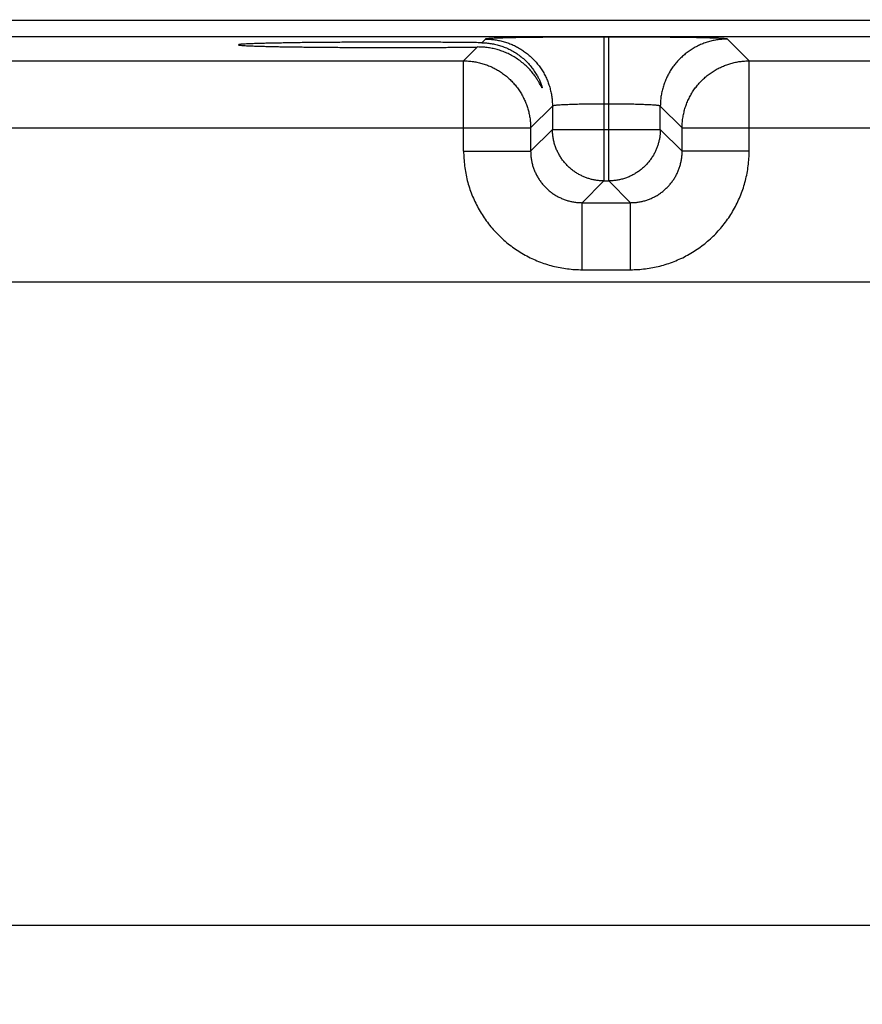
# Model space of a CAD drawing. Header units: inches. Extents: x 0 to 34, y 0 to 22.
# Tile 57 of 75: x 19.3 to 20.3, y 16.4 to 17.6. Entities that reach past the tile are written whole.
import ezdxf

# ---------------------------------------------------------------- set-up
doc = ezdxf.new("R2010")
doc.units = ezdxf.units.IN
doc.header["$LTSCALE"] = 1.87
doc.header["$MEASUREMENT"] = 0
doc.layers.get('0').update_dxf_attribs({"linetype": 'CONTINUOUS'})
doc.layers.add('DIMENSIONS', color=7, linetype='CONTINUOUS')
doc.styles.get("Standard").update_dxf_attribs({"font": 'txt', "width": 0.8})
doc.dimstyles.new('DIMSTYLE_1', dxfattribs={"dimtxt": 0.125, "dimasz": 0.18, "dimexe": 0.18, "dimexo": 0.0625, "dimgap": 0.09, "dimtad": 0, "dimtih": 1, "dimtoh": 1, "dimdec": 3, "dimzin": 4, "dimdsep": 46, "dimtxsty": 'STANDARD', "dimblk": '_FILLED', "dimblk1": '_FILLED', "dimblk2": '_FILLED', "dimcen": 0.09, "dimadec": 0, "dimazin": 0, "dimtp": 0.01, "dimtm": 0.01, "dimtfac": 1, "dimtdec": 3, "dimtofl": 0, "dimtmove": 0, "dimatfit": 3, "dimldrblk": '_FILLED', "dimfxl": 1, "dimtolj": 1, "dimtzin": 4, "dimarcsym": 0})

# ---------------------------------------------------------------- blocks, each defined once
blk = doc.blocks.new('_FILLED')
at = {"color": 0, "linetype": 'BYBLOCK'}
blk.add_solid([(0, 0), (-1, 0.1736), (-1, -0.1736)], dxfattribs=at)
blk = doc.blocks.new('*D8')
at = {"layer": 'DIMENSIONS', "color": 2, "linetype": 'CONTINUOUS'}
for p, q in [((18.8569, 16.4192), (18.8569, 19.3122)), ((21.6069, 16.4164), (21.6069, 19.3122)), ((18.8569, 19.1872), (19.4583, 19.1872)), ((21.6069, 19.1872), (20.9083, 19.1872))]:
    blk.add_line(p, q, dxfattribs=at)
at = {"layer": 'DIMENSIONS', "color": 2, "linetype": 'CONTINUOUS', "xscale": 0.18, "yscale": 0.18, "zscale": 0.18, "rotation": 180}
blk.add_blockref('_FILLED', (18.8569, 19.1872), dxfattribs=at)
at = {"layer": 'DIMENSIONS', "color": 2, "linetype": 'CONTINUOUS', "xscale": 0.18, "yscale": 0.18, "zscale": 0.18}
blk.add_blockref('_FILLED', (21.6069, 19.1872), dxfattribs=at)
at = {"layer": 'DIMENSIONS', "color": 2, "linetype": 'CONTINUOUS', "width": 0.8}
for s, p in [('[', (20.1458, 19.1247)), (']', (20.7458, 19.1247)), ('2.750', (19.5208, 19.1247)), ('69.85', (20.2458, 19.1247))]:
    blk.add_text(s, height=0.125, dxfattribs=at).set_placement(p)

msp = doc.modelspace()

# ---------------------------------------------------------------- linework, layer by layer
at = {"color": 7, "linetype": 'CONTINUOUS'}
for p, q in [((22.0816, 17.5608), (18.4112, 17.5608)), ((22.0816, 17.5418), (18.4112, 17.5418)), ((19.8832, 17.5393), (19.8789, 17.5351)), ((20.0211, 17.5417), (20.0211, 17.3743)), ((20.0267, 17.5417), (20.0211, 17.5417)), ((20.0267, 17.3743), (20.0267, 17.5417)), ((20.1901, 17.514), (20.1647, 17.5393)), ((19.8739, 17.5301), (19.8578, 17.514)), ((19.2601, 17.514), (19.8578, 17.514)), ((19.8578, 17.409), (19.8578, 17.514)), ((20.1901, 17.409), (20.1901, 17.514)), ((20.1901, 17.514), (20.7878, 17.514)), ((19.9611, 17.4613), (19.9358, 17.436)), ((19.9611, 17.4613), (19.9611, 17.4343)), ((20.0267, 17.4637), (20.0211, 17.4637)), ((20.0867, 17.4343), (20.0867, 17.4613)), ((20.1121, 17.436), (20.0867, 17.4613)), ((19.1821, 17.436), (19.9358, 17.436)), ((19.9358, 17.436), (19.9358, 17.409)), ((19.9611, 17.4343), (19.9358, 17.409)), ((19.9611, 17.4343), (20.0867, 17.4343)), ((20.0867, 17.4343), (20.1121, 17.409)), ((20.1121, 17.409), (20.1121, 17.436)), ((20.1121, 17.436), (20.8658, 17.436)), ((19.8578, 17.409), (19.9358, 17.409)), ((20.1901, 17.409), (20.1121, 17.409)), ((20.0211, 17.3743), (19.9958, 17.349)), ((20.0211, 17.3743), (20.0267, 17.3743)), ((20.0267, 17.3743), (20.0521, 17.349)), ((19.9958, 17.271), (19.9958, 17.349)), ((19.9958, 17.349), (20.0521, 17.349)), ((20.0521, 17.271), (20.0521, 17.349)), ((19.9958, 17.271), (20.0521, 17.271)), ((21.9298, 17.2566), (18.544, 17.2566)), ((18.544, 16.5086), (21.9298, 16.5086))]:
    msp.add_line(p, q, dxfattribs=at)
for points, knots in [([(20.0211, 17.5417), (20.0183, 17.5417), (20.0127, 17.5417), (20.0042, 17.5417), (19.9957, 17.5417), (19.9874, 17.5416), (19.9791, 17.5416), (19.971, 17.5415), (19.9631, 17.5415), (19.9555, 17.5414), (19.9481, 17.5413), (19.9409, 17.5413), (19.9341, 17.5412), (19.9276, 17.5411), (19.9215, 17.541), (19.9158, 17.5409), (19.9105, 17.5407), (19.9056, 17.5406), (19.9011, 17.5405), (19.8972, 17.5404), (19.8936, 17.5402), (19.8906, 17.5401), (19.8881, 17.5399), (19.8861, 17.5398), (19.8847, 17.5397), (19.8838, 17.5395), (19.8833, 17.5394), (19.8832, 17.5393)], [0, 0, 0, 0, 0.061434, 0.122964, 0.184265, 0.245018, 0.304901, 0.363602, 0.420829, 0.476374, 0.530059, 0.581714, 0.631147, 0.678147, 0.722526, 0.76411, 0.802723, 0.838213, 0.870458, 0.89935, 0.924784, 0.946664, 0.964878, 0.979334, 0.989991, 0.996851, 1, 1, 1, 1]), ([(19.8832, 17.5393), (19.885, 17.5393), (19.8887, 17.5392), (19.8943, 17.5386), (19.8997, 17.5376), (19.9051, 17.5362), (19.9104, 17.5345), (19.9156, 17.5323), (19.9206, 17.5298), (19.9254, 17.527), (19.9299, 17.5238), (19.9343, 17.5203), (19.9383, 17.5165), (19.9421, 17.5125), (19.9456, 17.5081), (19.9488, 17.5035), (19.9517, 17.4987), (19.9542, 17.4938), (19.9563, 17.4886), (19.958, 17.4833), (19.9594, 17.4779), (19.9604, 17.4725), (19.961, 17.4669), (19.9611, 17.4632), (19.9611, 17.4613)], [0, 0, 0, 0, 0.045451, 0.090903, 0.136356, 0.181809, 0.227264, 0.272719, 0.318175, 0.363632, 0.409088, 0.454546, 0.500003, 0.54546, 0.590917, 0.636373, 0.681829, 0.727285, 0.772739, 0.818193, 0.863646, 0.909099, 0.95455, 1, 1, 1, 1]), ([(20.1647, 17.5393), (20.1646, 17.5394), (20.1641, 17.5395), (20.1632, 17.5397), (20.1617, 17.5398), (20.1597, 17.5399), (20.1572, 17.5401), (20.1542, 17.5402), (20.1507, 17.5404), (20.1467, 17.5405), (20.1423, 17.5406), (20.1374, 17.5407), (20.1321, 17.5409), (20.1263, 17.541), (20.1202, 17.5411), (20.1137, 17.5412), (20.1069, 17.5413), (20.0998, 17.5413), (20.0924, 17.5414), (20.0847, 17.5415), (20.0768, 17.5415), (20.0687, 17.5416), (20.0605, 17.5416), (20.0521, 17.5417), (20.0437, 17.5417), (20.0352, 17.5417), (20.0295, 17.5417), (20.0267, 17.5417)], [0, 0, 0, 0, 0.003149, 0.010009, 0.020666, 0.035122, 0.053335, 0.075216, 0.10065, 0.129542, 0.161787, 0.197277, 0.23589, 0.277474, 0.321853, 0.368853, 0.418285, 0.469941, 0.523625, 0.579171, 0.636398, 0.695098, 0.754982, 0.815734, 0.877035, 0.938565, 1, 1, 1, 1]), ([(20.1647, 17.5393), (20.1628, 17.5393), (20.1591, 17.5392), (20.1536, 17.5386), (20.1481, 17.5376), (20.1427, 17.5362), (20.1374, 17.5345), (20.1323, 17.5323), (20.1273, 17.5298), (20.1225, 17.527), (20.1179, 17.5238), (20.1136, 17.5203), (20.1095, 17.5165), (20.1057, 17.5125), (20.1022, 17.5081), (20.099, 17.5035), (20.0962, 17.4987), (20.0937, 17.4938), (20.0916, 17.4886), (20.0898, 17.4833), (20.0884, 17.4779), (20.0874, 17.4725), (20.0868, 17.4669), (20.0867, 17.4632), (20.0867, 17.4613)], [0, 0, 0, 0, 0.045451, 0.090903, 0.136356, 0.181809, 0.227264, 0.272719, 0.318175, 0.363632, 0.409088, 0.454546, 0.500003, 0.54546, 0.590917, 0.636373, 0.681829, 0.727285, 0.772739, 0.818193, 0.863646, 0.909099, 0.95455, 1, 1, 1, 1]), ([(19.7729, 17.5357), (19.7694, 17.5357), (19.7624, 17.5357), (19.752, 17.5357), (19.7416, 17.5357), (19.7314, 17.5356), (19.7213, 17.5356), (19.7113, 17.5355), (19.7016, 17.5354), (19.6921, 17.5354), (19.683, 17.5353), (19.6741, 17.5352), (19.6656, 17.5351), (19.6574, 17.535), (19.6497, 17.5348), (19.6424, 17.5347), (19.6355, 17.5346), (19.6292, 17.5344), (19.6233, 17.5343), (19.618, 17.5341), (19.6132, 17.534), (19.609, 17.5338), (19.6053, 17.5336), (19.6022, 17.5335), (19.5998, 17.5333), (19.5979, 17.5332), (19.5968, 17.5328), (19.5959, 17.5329), (19.5958, 17.5326), (19.5958, 17.5326)], [0, 0, 0, 0, 0.059176, 0.118213, 0.176799, 0.234707, 0.291874, 0.348012, 0.402852, 0.456338, 0.508248, 0.55831, 0.606426, 0.652461, 0.696173, 0.737407, 0.77611, 0.81208, 0.845154, 0.875302, 0.902387, 0.926271, 0.946919, 0.964263, 0.978212, 0.988734, 0.995821, 0.999479, 1, 1, 1, 1]), ([(19.5958, 17.5326), (19.5958, 17.5326), (19.5959, 17.5323), (19.5968, 17.5324), (19.5979, 17.5321), (19.5998, 17.532), (19.6022, 17.5318), (19.6053, 17.5316), (19.609, 17.5314), (19.6132, 17.5313), (19.618, 17.5311), (19.6233, 17.531), (19.6292, 17.5308), (19.6355, 17.5307), (19.6424, 17.5305), (19.6497, 17.5304), (19.6574, 17.5303), (19.6656, 17.5302), (19.6741, 17.53), (19.683, 17.5299), (19.6921, 17.5299), (19.7016, 17.5298), (19.7113, 17.5297), (19.7213, 17.5297), (19.7314, 17.5296), (19.7416, 17.5296), (19.752, 17.5295), (19.7624, 17.5295), (19.7694, 17.5295), (19.7729, 17.5295)], [0, 0, 0, 0, 0.000512, 0.004171, 0.011258, 0.02178, 0.035729, 0.053073, 0.073721, 0.097605, 0.12469, 0.154839, 0.187913, 0.223883, 0.262587, 0.303821, 0.347533, 0.393569, 0.441685, 0.491747, 0.543658, 0.597145, 0.651985, 0.708123, 0.765291, 0.8232, 0.881786, 0.940823, 1, 1, 1, 1]), ([(19.8789, 17.5351), (19.8761, 17.5351), (19.8704, 17.5352), (19.8616, 17.5353), (19.8525, 17.5354), (19.8432, 17.5355), (19.8336, 17.5355), (19.8238, 17.5356), (19.8138, 17.5356), (19.8037, 17.5357), (19.7935, 17.5357), (19.7832, 17.5357), (19.7764, 17.5357), (19.7729, 17.5357)], [0, 0, 0, 0, 0.079732, 0.162643, 0.248322, 0.336606, 0.427164, 0.519585, 0.613722, 0.709151, 0.805511, 0.902621, 1, 1, 1, 1]), ([(19.7729, 17.5295), (19.7762, 17.5295), (19.7827, 17.5295), (19.7924, 17.5295), (19.8021, 17.5296), (19.8116, 17.5296), (19.8211, 17.5296), (19.8304, 17.5297), (19.8395, 17.5297), (19.8485, 17.5298), (19.8572, 17.5299), (19.8656, 17.53), (19.8712, 17.53), (19.8739, 17.5301)], [0, 0, 0, 0, 0.096663, 0.193088, 0.288848, 0.38378, 0.477565, 0.569824, 0.660426, 0.749004, 0.835261, 0.91905, 1, 1, 1, 1]), ([(19.9492, 17.4827), (19.9492, 17.4827), (19.9492, 17.4827), (19.949, 17.4825), (19.9488, 17.4831), (19.9484, 17.4837), (19.9477, 17.485), (19.9468, 17.4867), (19.9455, 17.4891), (19.9436, 17.4921), (19.9412, 17.4959), (19.9379, 17.5002), (19.934, 17.5047), (19.9294, 17.5092), (19.9244, 17.5133), (19.9192, 17.5171), (19.9137, 17.5203), (19.9081, 17.5231), (19.9024, 17.5254), (19.8967, 17.5272), (19.8909, 17.5286), (19.8852, 17.5295), (19.8795, 17.53), (19.8758, 17.5301), (19.8739, 17.5301)], [0, 0, 0, 0, 0.000135, 0.001567, 0.0056, 0.014286, 0.028411, 0.049006, 0.077358, 0.114863, 0.162687, 0.220565, 0.286375, 0.355108, 0.424029, 0.492623, 0.560306, 0.626796, 0.692024, 0.755962, 0.818664, 0.880149, 0.940574, 1, 1, 1, 1]), ([(19.8789, 17.5351), (19.8807, 17.5351), (19.8843, 17.5349), (19.8898, 17.5342), (19.8953, 17.5331), (19.9008, 17.5316), (19.9064, 17.5296), (19.9118, 17.5271), (19.9172, 17.5241), (19.9224, 17.5206), (19.9274, 17.5166), (19.9321, 17.5121), (19.9363, 17.5073), (19.94, 17.5024), (19.9429, 17.4977), (19.9451, 17.4937), (19.9466, 17.4903), (19.9477, 17.4877), (19.9484, 17.4857), (19.9489, 17.4843), (19.949, 17.4834), (19.9493, 17.4829), (19.9492, 17.4827)], [0, 0, 0, 0, 0.057595, 0.116225, 0.175984, 0.237065, 0.299531, 0.363483, 0.42895, 0.495929, 0.564194, 0.633271, 0.702773, 0.769565, 0.828806, 0.878052, 0.917042, 0.946904, 0.969, 0.984593, 0.994746, 1, 1, 1, 1]), ([(19.8578, 17.514), (19.8597, 17.514), (19.8635, 17.5138), (19.8691, 17.5132), (19.8747, 17.5122), (19.8802, 17.5107), (19.8856, 17.5089), (19.8909, 17.5067), (19.8959, 17.5041), (19.9008, 17.5011), (19.9054, 17.4978), (19.9098, 17.4942), (19.9139, 17.4902), (19.9177, 17.486), (19.9212, 17.4814), (19.9243, 17.4768), (19.927, 17.472), (19.9294, 17.4671), (19.9313, 17.4621), (19.9329, 17.4571), (19.9342, 17.4519), (19.9351, 17.4466), (19.9357, 17.4413), (19.9358, 17.4378), (19.9358, 17.436)], [0, 0, 0, 0, 0.04636, 0.092783, 0.139245, 0.185722, 0.23219, 0.278627, 0.325008, 0.371325, 0.417652, 0.464107, 0.510807, 0.557696, 0.604351, 0.650319, 0.695203, 0.739078, 0.78237, 0.825541, 0.869011, 0.912731, 0.956464, 1, 1, 1, 1]), ([(20.1121, 17.436), (20.1121, 17.4379), (20.1122, 17.4417), (20.1128, 17.4473), (20.1139, 17.4529), (20.1153, 17.4584), (20.1171, 17.4638), (20.1194, 17.4691), (20.122, 17.4741), (20.1249, 17.479), (20.1282, 17.4836), (20.1319, 17.488), (20.1358, 17.4921), (20.1401, 17.4959), (20.1446, 17.4994), (20.1493, 17.5025), (20.1541, 17.5052), (20.1589, 17.5075), (20.1639, 17.5095), (20.1689, 17.5111), (20.1741, 17.5124), (20.1794, 17.5133), (20.1847, 17.5138), (20.1883, 17.514), (20.1901, 17.514)], [0, 0, 0, 0, 0.04636, 0.092783, 0.139245, 0.185722, 0.23219, 0.278627, 0.325008, 0.371325, 0.417652, 0.464107, 0.510807, 0.557696, 0.604351, 0.650319, 0.695203, 0.739078, 0.78237, 0.825541, 0.869011, 0.912731, 0.956464, 1, 1, 1, 1]), ([(20.0211, 17.4637), (20.0196, 17.4637), (20.0165, 17.4637), (20.0119, 17.4637), (20.0073, 17.4637), (20.0028, 17.4636), (19.9985, 17.4635), (19.9942, 17.4635), (19.9902, 17.4634), (19.9863, 17.4633), (19.9826, 17.4632), (19.9792, 17.463), (19.976, 17.4629), (19.9731, 17.4628), (19.9704, 17.4626), (19.9681, 17.4624), (19.9661, 17.4623), (19.9645, 17.4621), (19.9631, 17.4619), (19.9621, 17.4618), (19.9615, 17.4616), (19.9612, 17.4614), (19.9611, 17.4613)], [0, 0, 0, 0, 0.077359, 0.154257, 0.230226, 0.304815, 0.377577, 0.44807, 0.515871, 0.580574, 0.64179, 0.699151, 0.752312, 0.800953, 0.844783, 0.883541, 0.916999, 0.944963, 0.967277, 0.983842, 0.994645, 1, 1, 1, 1]), ([(20.0867, 17.4613), (20.0867, 17.4614), (20.0863, 17.4616), (20.0857, 17.4618), (20.0847, 17.4619), (20.0834, 17.4621), (20.0817, 17.4623), (20.0797, 17.4624), (20.0774, 17.4626), (20.0748, 17.4628), (20.0719, 17.4629), (20.0687, 17.463), (20.0652, 17.4632), (20.0616, 17.4633), (20.0577, 17.4634), (20.0536, 17.4635), (20.0494, 17.4635), (20.045, 17.4636), (20.0405, 17.4637), (20.036, 17.4637), (20.0314, 17.4637), (20.0283, 17.4637), (20.0267, 17.4637)], [0, 0, 0, 0, 0.005355, 0.016158, 0.032723, 0.055037, 0.083001, 0.116459, 0.155217, 0.199047, 0.247688, 0.300849, 0.35821, 0.419426, 0.484129, 0.55193, 0.622423, 0.695185, 0.769774, 0.845743, 0.922641, 1, 1, 1, 1]), ([(20.0211, 17.3743), (20.0197, 17.3743), (20.0169, 17.3744), (20.0127, 17.3749), (20.0086, 17.3756), (20.0045, 17.3766), (20.0006, 17.3779), (19.9967, 17.3795), (19.9928, 17.3814), (19.989, 17.3836), (19.9852, 17.3862), (19.9816, 17.3891), (19.9782, 17.3924), (19.9751, 17.3958), (19.9722, 17.3995), (19.9697, 17.4034), (19.9675, 17.4074), (19.9655, 17.4117), (19.9639, 17.416), (19.9627, 17.4205), (19.9618, 17.4251), (19.9613, 17.4297), (19.9611, 17.4328), (19.9611, 17.4343)], [0, 0, 0, 0, 0.044518, 0.089371, 0.134179, 0.178535, 0.222431, 0.266619, 0.311902, 0.359008, 0.407862, 0.457678, 0.507622, 0.557118, 0.606282, 0.655328, 0.704449, 0.753681, 0.802981, 0.852306, 0.901613, 0.950859, 1, 1, 1, 1]), ([(20.0867, 17.4343), (20.0867, 17.4329), (20.0866, 17.4301), (20.0862, 17.4259), (20.0854, 17.4218), (20.0844, 17.4177), (20.0831, 17.4138), (20.0815, 17.4099), (20.0797, 17.406), (20.0774, 17.4022), (20.0748, 17.3984), (20.0719, 17.3948), (20.0687, 17.3914), (20.0652, 17.3882), (20.0615, 17.3854), (20.0576, 17.3829), (20.0536, 17.3806), (20.0494, 17.3787), (20.045, 17.3771), (20.0405, 17.3759), (20.036, 17.375), (20.0313, 17.3745), (20.0283, 17.3743), (20.0267, 17.3743)], [0, 0, 0, 0, 0.044518, 0.089371, 0.134179, 0.178535, 0.222431, 0.266619, 0.311902, 0.359008, 0.407862, 0.457678, 0.507622, 0.557118, 0.606282, 0.655328, 0.704449, 0.753681, 0.802981, 0.852306, 0.901613, 0.950859, 1, 1, 1, 1]), ([(19.8578, 17.409), (19.8578, 17.4061), (19.858, 17.4004), (19.8588, 17.3918), (19.8601, 17.3832), (19.862, 17.3747), (19.8644, 17.3664), (19.8674, 17.3582), (19.8708, 17.3502), (19.8748, 17.3425), (19.8792, 17.335), (19.884, 17.3278), (19.8894, 17.321), (19.8951, 17.3145), (19.9013, 17.3083), (19.9078, 17.3026), (19.9146, 17.2972), (19.9218, 17.2924), (19.9293, 17.2879), (19.937, 17.284), (19.945, 17.2806), (19.9532, 17.2776), (19.9615, 17.2752), (19.97, 17.2733), (19.9786, 17.272), (19.9872, 17.2712), (19.9929, 17.271), (19.9958, 17.271)], [0, 0, 0, 0, 0.039587, 0.079381, 0.119334, 0.159394, 0.199512, 0.239632, 0.279709, 0.319746, 0.359771, 0.399809, 0.439864, 0.479931, 0.520001, 0.560068, 0.600123, 0.64016, 0.680185, 0.720223, 0.760302, 0.80043, 0.840558, 0.880632, 0.920599, 0.960407, 1, 1, 1, 1]), ([(19.9358, 17.409), (19.9358, 17.4075), (19.9359, 17.4045), (19.9364, 17.4), (19.9372, 17.3956), (19.9384, 17.3912), (19.9399, 17.387), (19.9417, 17.3829), (19.9438, 17.3789), (19.9461, 17.3751), (19.9488, 17.3715), (19.9517, 17.3681), (19.9549, 17.3649), (19.9583, 17.362), (19.9619, 17.3593), (19.9657, 17.3569), (19.9697, 17.3549), (19.9738, 17.3531), (19.9781, 17.3516), (19.9824, 17.3504), (19.9868, 17.3496), (19.9913, 17.3491), (19.9943, 17.349), (19.9958, 17.349)], [0, 0, 0, 0, 0.047662, 0.09531, 0.142947, 0.190575, 0.238197, 0.28581, 0.333415, 0.381014, 0.42861, 0.476203, 0.523796, 0.57139, 0.618986, 0.666585, 0.71419, 0.761803, 0.809425, 0.857053, 0.904691, 0.952341, 1, 1, 1, 1]), ([(20.0521, 17.349), (20.0536, 17.349), (20.0566, 17.3491), (20.061, 17.3496), (20.0654, 17.3504), (20.0698, 17.3516), (20.074, 17.3531), (20.0781, 17.3549), (20.0821, 17.3569), (20.0859, 17.3593), (20.0895, 17.362), (20.0929, 17.3649), (20.0961, 17.3681), (20.099, 17.3715), (20.1017, 17.3751), (20.1041, 17.3789), (20.1062, 17.3829), (20.108, 17.387), (20.1095, 17.3912), (20.1106, 17.3956), (20.1115, 17.4), (20.112, 17.4045), (20.1121, 17.4075), (20.1121, 17.409)], [0, 0, 0, 0, 0.047662, 0.09531, 0.142947, 0.190575, 0.238197, 0.28581, 0.333415, 0.381014, 0.42861, 0.476203, 0.523796, 0.57139, 0.618986, 0.666585, 0.71419, 0.761803, 0.809425, 0.857053, 0.904691, 0.952341, 1, 1, 1, 1]), ([(20.0521, 17.271), (20.0549, 17.271), (20.0607, 17.2712), (20.0693, 17.272), (20.0778, 17.2733), (20.0863, 17.2752), (20.0946, 17.2776), (20.1028, 17.2806), (20.1108, 17.284), (20.1185, 17.2879), (20.126, 17.2924), (20.1332, 17.2972), (20.1401, 17.3026), (20.1466, 17.3083), (20.1527, 17.3144), (20.1585, 17.321), (20.1638, 17.3278), (20.1687, 17.335), (20.1731, 17.3425), (20.177, 17.3502), (20.1805, 17.3582), (20.1834, 17.3664), (20.1858, 17.3747), (20.1877, 17.3832), (20.1891, 17.3918), (20.1899, 17.4004), (20.1901, 17.4061), (20.1901, 17.409)], [0, 0, 0, 0, 0.039587, 0.079381, 0.119334, 0.159394, 0.199512, 0.239632, 0.279709, 0.319746, 0.359771, 0.399809, 0.439864, 0.479931, 0.520001, 0.560068, 0.600123, 0.64016, 0.680185, 0.720223, 0.760302, 0.80043, 0.840558, 0.880632, 0.920599, 0.960407, 1, 1, 1, 1])]:
    msp.add_open_spline(points, degree=3, knots=knots, dxfattribs=at)

# ---------------------------------------------------------------- dimensions: what is measured, and where the dimension line sits
at = {"layer": 'DIMENSIONS', "color": 2, "linetype": 'CONTINUOUS'}
dim = msp.add_linear_dim(base=(18.8569, 19.1872), p1=(21.6069, 16.4164), p2=(18.8569, 16.4192), angle=180, dimstyle='DIMSTYLE_1', dxfattribs=at)
dim.commit()
dim.dimension.update_dxf_attribs({"geometry": '*D8', "text_midpoint": (20.1833, 19.1872), "dimtype": 160})

doc.saveas('drawing.dxf')
